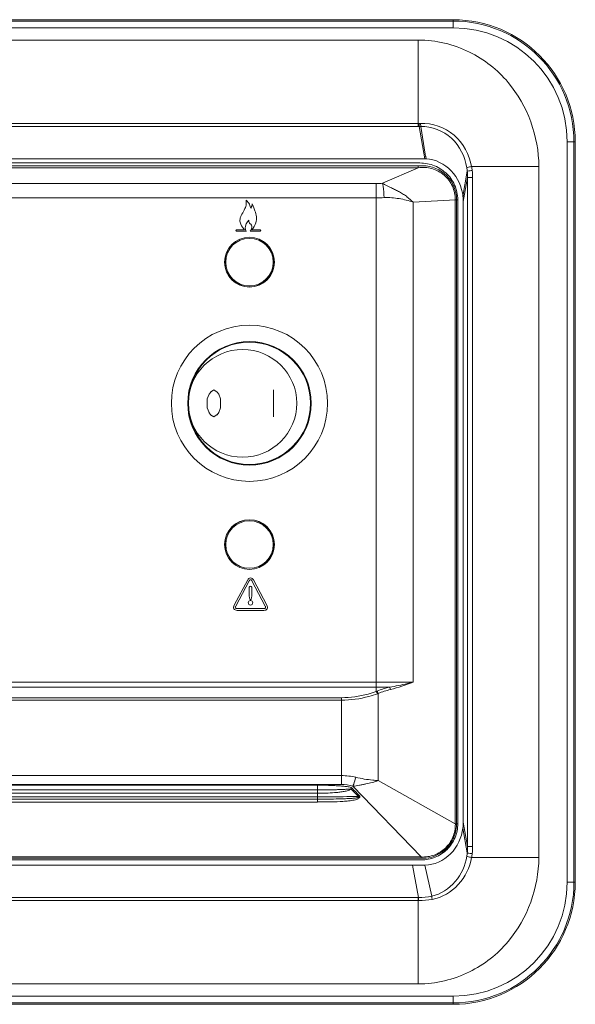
# Model space of a CAD drawing. Header units: millimetres. Extents: x -41968 to 54113, y -9946 to 101810.
# Tile 125 of 171: x -100 to 75, y 32958 to 33268. Entities that reach past the tile are written whole.
import ezdxf

# ---------------------------------------------------------------- set-up
doc = ezdxf.new("R2010")
doc.units = ezdxf.units.MM
doc.layers.add('CERNA', color=7, linetype='Continuous', lineweight=15)
doc.layers.add('UT-potrubi_privodni', color=3, linetype='Continuous', lineweight=50)

# ---------------------------------------------------------------- blocks, each defined once
blk = doc.blocks.new('CONDENSINOX_50_2')
at = {"layer": 'CERNA'}
for points in [[(-518.6, 3214.74), (-124.78, 3214.74)], [(-518.6, 3214.31), (-124.78, 3214.31)], [(-124.78, 3212.18), (-518.6, 3212.18)], [(-124.78, 3212.18), (-124.78, 3214.74)], [(-507.61, 3208.32), (-135.79, 3208.32)], [(-135.79, 3181.07), (-135.79, 3208.3)], [(-135.79, 3182), (-507.61, 3182)], [(-135.79, 3181.07), (-507.61, 3181.07)], [(-135.79, 3182), (-135.51, 3182)], [(-135.79, 3181.07), (-135.48, 3181.07)], [(-135.48, 3181.07), (-135.51, 3182.01)], [(-135.48, 3181.07), (-135, 3181.08)], [(-135.48, 3181.07), (-133.69, 3170.86)], [(-135, 3181.08), (-135.06, 3182.02)], [(-135, 3181.08), (-133.54, 3172.32)], [(-86.26, 3176.22), (-88.83, 3176.22)], [(-88.83, 2942.92), (-88.83, 3176.21)], [(-86.69, 3176.22), (-86.69, 2942.92)], [(-86.26, 3176.22), (-86.26, 2942.92)], [(-133.54, 3172.3), (-133.44, 3171.73)], [(-133.44, 3171.73), (-133.43, 3171.65)], [(-509.69, 3170.86), (-133.69, 3170.86)], [(-134.41, 3168.72), (-508.97, 3168.72)], [(-507.54, 3169.61), (-135.85, 3169.61)], [(-135.85, 3168.72), (-135.85, 3168.09)], [(-133.3, 3170.86), (-133.69, 3170.86)], [(-133.43, 3171.64), (-133.31, 3170.86)], [(-507.54, 3168.09), (-135.85, 3168.09)], [(-147, 3163.19), (-135.84, 3168.09)], [(-120.32, 3166.99), (-121.68, 3159.04)], [(-97.75, 3168.46), (-118.94, 3168.46)], [(-97.75, 3168.46), (-97.75, 2950.67)], [(-494.38, 3163.12), (-148.99, 3163.12)], [(-148.99, 3003.04), (-148.99, 3163.12)], [(-121.57, 3157.38), (-120.24, 3165.04)], [(-118.63, 3165.04), (-120.23, 3165.04)], [(-120.23, 2954.1), (-120.23, 3165.04)], [(-118.63, 2954.1), (-118.63, 3165.04)], [(-494.38, 3158.57), (-148.99, 3158.57)], [(-137.36, 3157.24), (-124.08, 3157.99)], [(-137.36, 3005.88), (-137.36, 3157.24)], [(-124.09, 3158), (-124.09, 2961.33)], [(-123.31, 3158), (-124.08, 3158)], [(-123.71, 3158.02), (-123.71, 2961.12)], [(-123.31, 3158), (-123.31, 2961.33)], [(-121.57, 3157.38), (-121.57, 2961.78)], [(-190.5, 3148.52), (-193.07, 3148.52)], [(-193.07, 3148.11), (-189.96, 3148.11)], [(-188.72, 3148.11), (-185.62, 3148.11)], [(-185.62, 3148.52), (-188.29, 3148.52)], [(-201.74, 3096.67), (-201.21, 3097.38)], [(-201.22, 3097.38), (-200.17, 3098.1)], [(-200.18, 3098.1), (-199.13, 3097.38)], [(-199.13, 3097.38), (-198.61, 3096.66)], [(-181.36, 3098.1), (-181.36, 3089.53)], [(-202.27, 3095.24), (-201.73, 3096.67)], [(-202.27, 3092.39), (-202.27, 3095.23)], [(-198.61, 3096.67), (-198.08, 3095.24)], [(-198.09, 3095.24), (-198.09, 3092.39)], [(-201.74, 3090.96), (-202.28, 3092.39)], [(-198.09, 3092.39), (-198.62, 3090.96)], [(-201.22, 3090.25), (-201.75, 3090.96)], [(-200.18, 3089.53), (-201.23, 3090.24)], [(-199.13, 3090.25), (-200.18, 3089.54)], [(-198.61, 3090.96), (-199.13, 3090.24)], [(-189.55, 3038.14), (-193.82, 3030.19)], [(-193.33, 3029.92), (-189.08, 3037.87)], [(-188.25, 3037.87), (-183.99, 3029.92)], [(-183.48, 3030.18), (-187.73, 3038.14)], [(-184.46, 3029.11), (-192.87, 3029.11)], [(-192.86, 3028.54), (-184.44, 3028.54)], [(-304.57, 3005.88), (-137.37, 3005.88)], [(-304.57, 3004.37), (-144.83, 3004.37)], [(-304.57, 3001.02), (-160, 3001.02)], [(-160.01, 2973.71), (-160.01, 3001.02)], [(-148.76, 3003.13), (-148.99, 3003.04)], [(-148.38, 3002.38), (-148.61, 3002.29)], [(-148.38, 3002.38), (-148.38, 2974.88)], [(-160.01, 3000.27), (-304.57, 3000.27)], [(-338.17, 2976.48), (-160.01, 2976.48)], [(-160.01, 2973.71), (-341.99, 2973.71)], [(-330.25, 2973.45), (-167.58, 2973.45)], [(-167.58, 2973.45), (-167.58, 2968.16)], [(-134.83, 2950.85), (-156.35, 2973.18)], [(-124.09, 2961.32), (-148.38, 2974.89)], [(-167.58, 2970.92), (-330.26, 2970.92)], [(-330.25, 2972.01), (-167.58, 2972.01)], [(-154.64, 2969.94), (-156.9, 2972.24)], [(-154.36, 2970.17), (-154.62, 2969.94)], [(-167.58, 2969.07), (-330.26, 2969.07)], [(-167.58, 2968.15), (-330.26, 2968.15)], [(-330.25, 2969.77), (-167.58, 2969.77)], [(-123.71, 2961.11), (-124.1, 2961.12)], [(-124.08, 2961.14), (-124.08, 2961.32)], [(-123.31, 2961.32), (-124.08, 2961.32)], [(-120.23, 2954.1), (-121.56, 2961.76)], [(-120.32, 2952.13), (-121.68, 2959.96)], [(-120.23, 2954.1), (-118.63, 2954.1)], [(-509.69, 2948.27), (-133.69, 2948.27)], [(-508.96, 2950.41), (-134.41, 2950.41)], [(-134.83, 2950.85), (-508.53, 2950.85)], [(-134.83, 2949.93), (-508.53, 2949.93)], [(-137.61, 2948.27), (-135.65, 2938.08)], [(-134.83, 2950.41), (-134.83, 2950.86)], [(-131.52, 2938.48), (-133.69, 2948.27)], [(-118.94, 2950.67), (-97.75, 2950.67)], [(-88.83, 2942.92), (-86.26, 2942.92)], [(-507.61, 2938.08), (-135.79, 2938.08)], [(-507.61, 2937.13), (-135.79, 2937.13)], [(-135.65, 2938.07), (-135.79, 2938.07)], [(-135.79, 2910.83), (-135.79, 2938.07)], [(-135.65, 2938.07), (-135.65, 2937.13)], [(-135.79, 2910.83), (-507.61, 2910.83)], [(-518.6, 2906.96), (-124.78, 2906.96)], [(-124.78, 2904.83), (-518.6, 2904.83)], [(-124.78, 2904.39), (-124.78, 2906.96)], [(-124.78, 2904.39), (-518.6, 2904.39)]]:
    blk.add_lwpolyline(points, dxfattribs=at)
for points in [[(-88.83, 3176.22), (-88.83, 3196.08), (-104.92, 3212.19), (-124.8, 3212.19)], [(-86.69, 3176.22), (-86.69, 3197.27), (-103.75, 3214.32), (-124.79, 3214.32)], [(-86.26, 3176.22), (-86.26, 3197.5), (-103.51, 3214.73), (-124.77, 3214.73)], [(-135.51, 3182), (-135.36, 3182), (-135.22, 3182), (-135.06, 3182.02)], [(-123.71, 3158.02), (-123.71, 3163.94), (-128.5, 3168.72), (-134.41, 3168.72)], [(-120.32, 3166.99), (-120.35, 3167.36), (-120.41, 3167.72), (-120.47, 3168.09)], [(-120.23, 3165.04), (-120.23, 3165.69), (-120.26, 3166.35), (-120.32, 3166.99)], [(-118.76, 3167.23), (-118.81, 3167.65), (-118.87, 3168.06), (-118.94, 3168.46)], [(-118.63, 3165.04), (-118.63, 3165.77), (-118.63, 3166.51), (-118.82, 3167.22)], [(-148.99, 3163.12), (-148.34, 3163.12), (-147.67, 3163.13), (-147, 3163.19)], [(-148.99, 3158.57), (-148.18, 3158.57), (-147.32, 3158.59), (-146.51, 3158.65)], [(-121.57, 3157.38), (-121.57, 3157.94), (-121.61, 3158.48), (-121.67, 3159.05)], [(-144.83, 3004.37), (-146.16, 3004.05), (-147.46, 3003.62), (-148.76, 3003.13)], [(-137.36, 3005.88), (-139.74, 3005.06), (-142.11, 3004.25), (-144.53, 3003.61)], [(-144.54, 3003.61), (-145.83, 3003.28), (-147.12, 3002.86), (-148.38, 3002.38)], [(-155.44, 2975.94), (-156.93, 2976.31), (-158.48, 2976.48), (-160, 2976.48)], [(-160.01, 2973.71), (-158.78, 2973.71), (-157.53, 2973.53), (-156.35, 2973.16)], [(-156.59, 2972.52), (-156.7, 2972.43), (-156.81, 2972.34), (-156.91, 2972.25)], [(-156.59, 2972.52), (-155.85, 2971.73), (-155.11, 2970.96), (-154.37, 2970.16)], [(-123.77, 2959.99), (-123.74, 2960.37), (-123.71, 2960.74), (-123.71, 2961.12)], [(-121.69, 2959.96), (-121.61, 2960.57), (-121.58, 2961.16), (-121.58, 2961.77)], [(-120.47, 2951.05), (-120.41, 2951.4), (-120.37, 2951.77), (-120.34, 2952.14)], [(-120.32, 2952.13), (-120.26, 2952.78), (-120.24, 2953.44), (-120.24, 2954.09)], [(-118.94, 2950.67), (-118.88, 2951.08), (-118.81, 2951.48), (-118.76, 2951.88)], [(-118.76, 2951.88), (-118.68, 2952.6), (-118.59, 2953.35), (-118.7, 2954.08)], [(-134.41, 2950.41), (-134.04, 2950.41), (-133.67, 2950.43), (-133.29, 2950.47)], [(-124.78, 2906.96), (-104.93, 2906.96), (-88.81, 2923.05), (-88.81, 2942.93)], [(-124.78, 2904.83), (-103.75, 2904.83), (-86.68, 2921.89), (-86.68, 2942.93)], [(-124.78, 2904.39), (-103.52, 2904.39), (-86.27, 2921.65), (-86.27, 2942.91)], [(-131.52, 2938.48), (-132.86, 2938.17), (-134.26, 2938.05), (-135.64, 2938.07)], [(-131.38, 2937.48), (-132.78, 2937.19), (-134.23, 2937.1), (-135.64, 2937.12)], [(-131.52, 2938.48), (-131.49, 2938.14), (-131.44, 2937.81), (-131.38, 2937.49)]]:
    blk.add_open_spline(points, degree=3, dxfattribs=at)
for points, knots in [([(-97.75, 3168.46), (-97.75, 3177.87), (-101.32, 3187.68), (-107.46, 3194.99), (-110.82, 3198.98), (-114.96, 3202.22), (-119.61, 3204.52), (-124.63, 3206.97), (-130.25, 3208.32), (-135.78, 3208.32)], [0, 0, 0, 0, 1, 1, 1, 2, 2, 2, 3, 3, 3, 3]), ([(-118.94, 3168.46), (-119.66, 3172.18), (-121.54, 3175.79), (-124.47, 3178.33), (-127.39, 3180.85), (-131.34, 3182.28), (-135.05, 3182.03)], [0, 0, 0, 0, 1, 1, 1, 2, 2, 2, 2]), ([(-135, 3181.08), (-131.55, 3181.15), (-127.91, 3179.77), (-125.29, 3177.37), (-122.66, 3174.96), (-121.05, 3171.52), (-120.47, 3168.07)], [0, 0, 0, 0, 1, 1, 1, 2, 2, 2, 2]), ([(-135.85, 3169.61), (-134.27, 3169.61), (-132.65, 3169.38), (-131.16, 3168.87), (-129.67, 3168.33), (-128.27, 3167.51), (-127.1, 3166.44), (-125.91, 3165.39), (-124.94, 3164.08), (-124.31, 3162.63), (-123.66, 3161.16), (-123.31, 3159.58), (-123.31, 3157.98)], [0, 0, 0, 0, 1, 1, 1, 2, 2, 2, 3, 3, 3, 4, 4, 4, 4]), ([(-133.3, 3170.86), (-130.4, 3170.74), (-127.45, 3169.3), (-125.39, 3167.13), (-123.26, 3164.94), (-122.01, 3162), (-121.66, 3159.03)], [0, 0, 0, 0, 1, 1, 1, 2, 2, 2, 2]), ([(-135.85, 3168.09), (-134.4, 3168.26), (-132.91, 3168.18), (-131.48, 3167.8), (-130.08, 3167.41), (-128.74, 3166.71), (-127.65, 3165.75), (-126.52, 3164.81), (-125.61, 3163.61), (-125.02, 3162.27), (-124.41, 3160.93), (-124.09, 3159.45), (-124.09, 3158.01)], [0, 0, 0, 0, 1, 1, 1, 2, 2, 2, 3, 3, 3, 4, 4, 4, 4]), ([(-120.47, 3168.08), (-120.41, 3168.11), (-120.35, 3168.12), (-120.29, 3168.14), (-119.85, 3168.28), (-119.4, 3168.37), (-118.95, 3168.47)], [0, 0, 0, 0, 1, 1, 1, 2, 2, 2, 2]), ([(-120.32, 3166.99), (-120.27, 3167.01), (-120.21, 3167.02), (-120.15, 3167.02), (-119.68, 3167.11), (-119.23, 3167.17), (-118.76, 3167.23)], [0, 0, 0, 0, 1, 1, 1, 2, 2, 2, 2]), ([(-137.36, 3157.24), (-137.73, 3157.55), (-138.08, 3157.84), (-138.45, 3158.13), (-138.81, 3158.44), (-139.16, 3158.76), (-139.52, 3159.07), (-139.9, 3159.36), (-140.3, 3159.62), (-140.71, 3159.88), (-141.12, 3160.13), (-141.53, 3160.39), (-141.95, 3160.61), (-142.38, 3160.84), (-142.81, 3161.06), (-143.24, 3161.26), (-143.69, 3161.46), (-144.12, 3161.68), (-144.54, 3161.88), (-145.4, 3162.28), (-146.25, 3162.64), (-147.01, 3163.19)], [0, 0, 0, 0, 1, 1, 1, 2, 2, 2, 3, 3, 3, 4, 4, 4, 5, 5, 5, 6, 6, 6, 7, 7, 7, 7]), ([(-147, 3163.19), (-146.96, 3162.86), (-146.91, 3162.54), (-146.87, 3162.23), (-146.71, 3161.03), (-146.59, 3159.84), (-146.51, 3158.65)], [0, 0, 0, 0, 1, 1, 1, 2, 2, 2, 2]), ([(-190.04, 3157.87), (-189.98, 3157.19), (-189.96, 3156.48), (-190.16, 3155.82), (-190.29, 3155.43), (-190.48, 3155.08), (-190.67, 3154.71), (-190.96, 3154.13), (-191.28, 3153.57), (-191.57, 3153.01)], [0, 0, 0, 0, 1, 1, 1, 2, 2, 2, 3, 3, 3, 3]), ([(-188.75, 3155.76), (-188.81, 3156.31), (-189.12, 3156.83), (-189.45, 3157.25), (-189.64, 3157.48), (-189.83, 3157.69), (-190.04, 3157.87)], [0, 0, 0, 0, 1, 1, 1, 2, 2, 2, 2]), ([(-188.15, 3156.6), (-188.15, 3156.45), (-188.18, 3156.32), (-188.21, 3156.18), (-188.25, 3156.02), (-188.29, 3155.86), (-188.4, 3155.64), (-188.44, 3155.51), (-188.53, 3155.36), (-188.6, 3155.36), (-188.69, 3155.36), (-188.73, 3155.63), (-188.76, 3155.77)], [0, 0, 0, 0, 1, 1, 1, 2, 2, 2, 3, 3, 3, 4, 4, 4, 4]), ([(-187.25, 3154.46), (-187.45, 3154.96), (-187.53, 3155.12), (-187.85, 3155.97), (-187.96, 3156.34), (-188.15, 3156.83), (-188.15, 3156.6)], [0, 0, 0, 0, 1, 1, 1, 2, 2, 2, 2]), ([(-146.51, 3158.65), (-144.94, 3158.74), (-143.36, 3158.61), (-141.8, 3158.33), (-140.3, 3158.07), (-138.8, 3157.71), (-137.36, 3157.25)], [0, 0, 0, 0, 1, 1, 1, 2, 2, 2, 2]), ([(-188.29, 3148.52), (-187.68, 3149.15), (-187.19, 3149.91), (-186.96, 3150.74), (-186.6, 3151.95), (-186.8, 3153.31), (-187.25, 3154.46)], [0, 0, 0, 0, 1, 1, 1, 2, 2, 2, 2]), ([(-191.57, 3153), (-191.82, 3152.55), (-191.98, 3152.04), (-192, 3151.53), (-192.01, 3151.08), (-191.92, 3150.65), (-191.75, 3150.25), (-191.51, 3149.58), (-191.02, 3149), (-190.5, 3148.51)], [0, 0, 0, 0, 1, 1, 1, 2, 2, 2, 3, 3, 3, 3]), ([(-189.98, 3148.11), (-190.19, 3148.34), (-190.28, 3148.69), (-190.3, 3149), (-190.36, 3149.96), (-189.76, 3150.86), (-189.14, 3151.54)], [0, 0, 0, 0, 1, 1, 1, 2, 2, 2, 2]), ([(-189.14, 3151.55), (-189.2, 3151.43), (-189.21, 3151.26), (-189.2, 3151.11), (-189.15, 3150.76), (-188.89, 3150.42), (-188.59, 3150.24)], [0, 0, 0, 0, 1, 1, 1, 2, 2, 2, 2]), ([(-188.6, 3150.24), (-188.23, 3150), (-188.22, 3149.42), (-188.34, 3148.95), (-188.42, 3148.63), (-188.55, 3148.36), (-188.72, 3148.11)], [0, 0, 0, 0, 1, 1, 1, 2, 2, 2, 2]), ([(-193.07, 3148.52), (-193.16, 3148.52), (-193.27, 3148.42), (-193.27, 3148.31), (-193.27, 3148.2), (-193.16, 3148.1), (-193.07, 3148.1)], [0, 0, 0, 0, 1, 1, 1, 2, 2, 2, 2]), ([(-185.62, 3148.11), (-185.54, 3148.11), (-185.43, 3148.21), (-185.43, 3148.31), (-185.43, 3148.41), (-185.54, 3148.53), (-185.62, 3148.53)], [0, 0, 0, 0, 1, 1, 1, 2, 2, 2, 2]), ([(-196.84, 3138.33), (-196.84, 3142.66), (-193.33, 3146.18), (-188.99, 3146.18), (-184.66, 3146.18), (-181.14, 3142.66), (-181.14, 3138.33), (-181.14, 3133.99), (-184.66, 3130.48), (-188.99, 3130.48), (-193.33, 3130.48), (-196.84, 3133.99), (-196.84, 3138.33)], [0, 0, 0, 0, 1, 1, 1, 2, 2, 2, 3, 3, 3, 4, 4, 4, 4]), ([(-196.8, 3138.33), (-196.8, 3142.65), (-193.3, 3146.15), (-189, 3146.15), (-184.68, 3146.15), (-181.18, 3142.65), (-181.18, 3138.33), (-181.18, 3134.01), (-184.68, 3130.53), (-189, 3130.53), (-193.3, 3130.53), (-196.8, 3134.01), (-196.8, 3138.33)], [0, 0, 0, 0, 1, 1, 1, 2, 2, 2, 3, 3, 3, 4, 4, 4, 4]), ([(-196.48, 3138.33), (-196.48, 3142.47), (-193.13, 3145.81), (-189, 3145.81), (-184.85, 3145.81), (-181.5, 3142.47), (-181.5, 3138.33), (-181.5, 3134.19), (-184.85, 3130.84), (-189, 3130.84), (-193.13, 3130.84), (-196.48, 3134.19), (-196.48, 3138.33)], [0, 0, 0, 0, 1, 1, 1, 2, 2, 2, 3, 3, 3, 4, 4, 4, 4]), ([(-213.6, 3093.82), (-213.6, 3107.41), (-202.57, 3118.43), (-188.99, 3118.43), (-175.39, 3118.43), (-164.37, 3107.41), (-164.37, 3093.82), (-164.37, 3080.22), (-175.39, 3069.21), (-188.99, 3069.21), (-202.57, 3069.21), (-213.6, 3080.22), (-213.6, 3093.82)], [0, 0, 0, 0, 1, 1, 1, 2, 2, 2, 3, 3, 3, 4, 4, 4, 4]), ([(-208.46, 3093.82), (-208.46, 3104.56), (-199.75, 3113.27), (-189, 3113.27), (-178.24, 3113.27), (-169.52, 3104.56), (-169.52, 3093.82), (-169.52, 3083.07), (-178.24, 3074.33), (-189, 3074.33), (-199.75, 3074.33), (-208.46, 3083.07), (-208.46, 3093.82)], [0, 0, 0, 0, 1, 1, 1, 2, 2, 2, 3, 3, 3, 4, 4, 4, 4]), ([(-208.25, 3093.82), (-208.25, 3104.45), (-199.63, 3113.07), (-189, 3113.07), (-178.36, 3113.07), (-169.74, 3104.45), (-169.74, 3093.82), (-169.74, 3083.17), (-178.36, 3074.56), (-189, 3074.56), (-199.63, 3074.56), (-208.25, 3083.17), (-208.25, 3093.82)], [0, 0, 0, 0, 1, 1, 1, 2, 2, 2, 3, 3, 3, 4, 4, 4, 4]), ([(-174.05, 3093.82), (-174.05, 3103.19), (-181.72, 3110.78), (-191.15, 3110.78), (-200.6, 3110.78), (-208.25, 3103.19), (-208.25, 3093.82), (-208.25, 3084.45), (-200.6, 3076.84), (-191.15, 3076.84), (-181.72, 3076.84), (-174.05, 3084.45), (-174.05, 3093.82)], [0, 0, 0, 0, 1, 1, 1, 2, 2, 2, 3, 3, 3, 4, 4, 4, 4]), ([(-196.84, 3049.29), (-196.84, 3053.63), (-193.33, 3057.14), (-188.99, 3057.14), (-184.66, 3057.14), (-181.14, 3053.63), (-181.14, 3049.29), (-181.14, 3044.96), (-184.66, 3041.44), (-188.99, 3041.44), (-193.33, 3041.44), (-196.84, 3044.96), (-196.84, 3049.29)], [0, 0, 0, 0, 1, 1, 1, 2, 2, 2, 3, 3, 3, 4, 4, 4, 4]), ([(-196.8, 3049.29), (-196.8, 3053.62), (-193.3, 3057.11), (-189, 3057.11), (-184.68, 3057.11), (-181.18, 3053.62), (-181.18, 3049.29), (-181.18, 3044.98), (-184.68, 3041.48), (-189, 3041.48), (-193.3, 3041.48), (-196.8, 3044.98), (-196.8, 3049.29)], [0, 0, 0, 0, 1, 1, 1, 2, 2, 2, 3, 3, 3, 4, 4, 4, 4]), ([(-196.48, 3049.29), (-196.48, 3053.43), (-193.13, 3056.78), (-189, 3056.78), (-184.85, 3056.78), (-181.5, 3053.43), (-181.5, 3049.29), (-181.5, 3045.16), (-184.85, 3041.81), (-189, 3041.81), (-193.13, 3041.81), (-196.48, 3045.16), (-196.48, 3049.29)], [0, 0, 0, 0, 1, 1, 1, 2, 2, 2, 3, 3, 3, 4, 4, 4, 4]), ([(-187.75, 3038.14), (-187.91, 3038.46), (-188.29, 3038.77), (-188.65, 3038.77), (-189.03, 3038.77), (-189.38, 3038.46), (-189.55, 3038.14)], [0, 0, 0, 0, 1, 1, 1, 2, 2, 2, 2]), ([(-188.66, 3036.17), (-188.81, 3036.17), (-188.98, 3036.06), (-189.07, 3035.91), (-189.12, 3035.83), (-189.13, 3035.71), (-189.13, 3035.62)], [0, 0, 0, 0, 1, 1, 1, 2, 2, 2, 2]), ([(-189.12, 3035.63), (-189.12, 3035.23), (-189.11, 3034.85), (-189.09, 3034.45), (-189.09, 3034.13), (-189.08, 3033.8), (-189.06, 3033.48), (-189.05, 3033.19), (-189.03, 3032.93), (-189, 3032.66), (-188.97, 3032.49), (-188.94, 3032.32), (-188.89, 3032.17), (-188.88, 3032.1), (-188.85, 3032.02), (-188.8, 3031.93), (-188.74, 3031.88), (-188.7, 3031.84), (-188.66, 3031.84)], [0, 0, 0, 0, 1, 1, 1, 2, 2, 2, 3, 3, 3, 4, 4, 4, 5, 5, 5, 6, 6, 6, 6]), ([(-189.06, 3037.87), (-189.03, 3037.91), (-189, 3037.97), (-188.97, 3038.02), (-188.89, 3038.13), (-188.79, 3038.22), (-188.66, 3038.22)], [0, 0, 0, 0, 1, 1, 1, 2, 2, 2, 2]), ([(-188.66, 3038.23), (-188.53, 3038.23), (-188.43, 3038.12), (-188.35, 3038.03), (-188.3, 3037.97), (-188.27, 3037.91), (-188.24, 3037.86)], [0, 0, 0, 0, 1, 1, 1, 2, 2, 2, 2]), ([(-188.19, 3035.63), (-188.19, 3035.72), (-188.19, 3035.81), (-188.23, 3035.9), (-188.31, 3036.05), (-188.49, 3036.18), (-188.66, 3036.18)], [0, 0, 0, 0, 1, 1, 1, 2, 2, 2, 2]), ([(-188.66, 3031.85), (-188.61, 3031.85), (-188.57, 3031.88), (-188.52, 3031.94), (-188.48, 3032.02), (-188.45, 3032.09), (-188.42, 3032.17), (-188.37, 3032.34), (-188.34, 3032.5), (-188.31, 3032.66), (-188.28, 3032.93), (-188.26, 3033.2), (-188.25, 3033.46), (-188.25, 3033.46), (-188.2, 3034.45), (-188.2, 3034.45), (-188.2, 3034.86), (-188.19, 3035.24), (-188.19, 3035.63)], [0, 0, 0, 0, 1, 1, 1, 2, 2, 2, 3, 3, 3, 4, 4, 4, 5, 5, 5, 6, 6, 6, 6]), ([(-193.83, 3030.18), (-194.01, 3029.85), (-194.07, 3029.37), (-193.88, 3029.04), (-193.69, 3028.72), (-193.24, 3028.56), (-192.87, 3028.56)], [0, 0, 0, 0, 1, 1, 1, 2, 2, 2, 2]), ([(-192.86, 3029.11), (-193.04, 3029.11), (-193.31, 3029.17), (-193.4, 3029.32), (-193.5, 3029.49), (-193.43, 3029.75), (-193.34, 3029.92)], [0, 0, 0, 0, 1, 1, 1, 2, 2, 2, 2]), ([(-189.36, 3030.96), (-189.36, 3030.76), (-189.29, 3030.58), (-189.16, 3030.44), (-189.04, 3030.32), (-188.84, 3030.24), (-188.66, 3030.24), (-188.48, 3030.24), (-188.28, 3030.32), (-188.16, 3030.44), (-188.04, 3030.58), (-187.96, 3030.76), (-187.96, 3030.94)], [0, 0, 0, 0, 1, 1, 1, 2, 2, 2, 3, 3, 3, 4, 4, 4, 4]), ([(-187.96, 3030.94), (-187.96, 3031.13), (-188.03, 3031.33), (-188.15, 3031.45), (-188.28, 3031.58), (-188.47, 3031.65), (-188.66, 3031.65), (-188.83, 3031.65), (-189.03, 3031.58), (-189.15, 3031.45), (-189.28, 3031.33), (-189.35, 3031.13), (-189.35, 3030.96)], [0, 0, 0, 0, 1, 1, 1, 2, 2, 2, 3, 3, 3, 4, 4, 4, 4]), ([(-183.98, 3029.92), (-183.89, 3029.75), (-183.83, 3029.49), (-183.92, 3029.32), (-184.01, 3029.17), (-184.25, 3029.11), (-184.47, 3029.11)], [0, 0, 0, 0, 1, 1, 1, 2, 2, 2, 2]), ([(-184.46, 3028.54), (-184.08, 3028.54), (-183.62, 3028.71), (-183.42, 3029.05), (-183.23, 3029.37), (-183.3, 3029.85), (-183.49, 3030.17)], [0, 0, 0, 0, 1, 1, 1, 2, 2, 2, 2]), ([(-144.83, 3004.37), (-144.8, 3004.32), (-144.77, 3004.26), (-144.74, 3004.22), (-144.65, 3004.03), (-144.59, 3003.8), (-144.54, 3003.61)], [0, 0, 0, 0, 1, 1, 1, 2, 2, 2, 2]), ([(-137.36, 3005.88), (-137.97, 3005.74), (-138.6, 3005.61), (-139.2, 3005.46), (-141.08, 3005.07), (-142.93, 3004.68), (-144.82, 3004.37)], [0, 0, 0, 0, 1, 1, 1, 2, 2, 2, 2]), ([(-148.99, 3003.04), (-149.85, 3002.72), (-150.73, 3002.43), (-151.6, 3002.19), (-154.32, 3001.43), (-157.16, 3001.03), (-160.01, 3001.03)], [0, 0, 0, 0, 1, 1, 1, 2, 2, 2, 2]), ([(-148.61, 3002.29), (-149.5, 3001.96), (-150.41, 3001.67), (-151.31, 3001.44), (-154.13, 3000.66), (-157.09, 3000.27), (-159.99, 3000.27)], [0, 0, 0, 0, 1, 1, 1, 2, 2, 2, 2]), ([(-148.99, 3003.04), (-148.96, 3003), (-148.93, 3002.93), (-148.89, 3002.89), (-148.79, 3002.71), (-148.69, 3002.49), (-148.61, 3002.29)], [0, 0, 0, 0, 1, 1, 1, 2, 2, 2, 2]), ([(-148.76, 3003.13), (-148.73, 3003.09), (-148.67, 3003.04), (-148.64, 3002.98), (-148.53, 3002.78), (-148.45, 3002.58), (-148.37, 3002.39)], [0, 0, 0, 0, 1, 1, 1, 2, 2, 2, 2]), ([(-167.58, 2973.45), (-166.66, 2973.45), (-165.73, 2973.44), (-164.8, 2973.42), (-163.88, 2973.41), (-162.95, 2973.36), (-162.04, 2973.32), (-161.56, 2973.3), (-161.09, 2973.27), (-160.63, 2973.24), (-160.18, 2973.21), (-159.7, 2973.16), (-159.24, 2973.12), (-158.8, 2973.07), (-158.32, 2973.03), (-157.87, 2972.95), (-157.64, 2972.92), (-157.42, 2972.87), (-157.19, 2972.81), (-156.97, 2972.77), (-156.76, 2972.7), (-156.59, 2972.52)], [0, 0, 0, 0, 1, 1, 1, 2, 2, 2, 3, 3, 3, 4, 4, 4, 5, 5, 5, 6, 6, 6, 7, 7, 7, 7]), ([(-156.35, 2973.17), (-156.28, 2973.39), (-156.21, 2973.61), (-156.12, 2973.82), (-155.87, 2974.52), (-155.66, 2975.22), (-155.45, 2975.94)], [0, 0, 0, 0, 1, 1, 1, 2, 2, 2, 2]), ([(-156.35, 2973.17), (-155.66, 2973.19), (-154.97, 2973.3), (-154.29, 2973.45), (-153.96, 2973.51), (-153.62, 2973.61), (-153.27, 2973.68), (-152.94, 2973.75), (-152.6, 2973.79), (-152.27, 2973.85), (-150.94, 2974.11), (-149.66, 2974.49), (-148.37, 2974.89)], [0, 0, 0, 0, 1, 1, 1, 2, 2, 2, 3, 3, 3, 4, 4, 4, 4]), ([(-148.38, 2974.89), (-148.95, 2974.92), (-149.53, 2974.98), (-150.11, 2975.04), (-151.91, 2975.23), (-153.68, 2975.53), (-155.45, 2975.93)], [0, 0, 0, 0, 1, 1, 1, 2, 2, 2, 2]), ([(-167.58, 2972.01), (-167.58, 2972.01), (-164.93, 2972.01), (-164.93, 2972.01), (-164.93, 2972.01), (-163.59, 2972.01), (-163.59, 2972.01), (-163.13, 2972.01), (-162.69, 2972.03), (-162.24, 2972.03), (-161.79, 2972.04), (-161.37, 2972.04), (-160.91, 2972.06), (-160.45, 2972.06), (-160.02, 2972.07), (-159.57, 2972.1), (-159.35, 2972.1), (-159.13, 2972.12), (-158.9, 2972.13), (-158.67, 2972.15), (-158.46, 2972.16), (-158.23, 2972.18), (-158.14, 2972.18), (-158, 2972.19), (-157.9, 2972.21), (-157.79, 2972.21), (-157.68, 2972.22), (-157.58, 2972.24), (-157.47, 2972.25), (-157.35, 2972.25), (-157.25, 2972.28), (-157.12, 2972.29), (-157, 2972.34), (-156.93, 2972.24)], [0, 0, 0, 0, 1, 1, 1, 2, 2, 2, 3, 3, 3, 4, 4, 4, 5, 5, 5, 6, 6, 6, 7, 7, 7, 8, 8, 8, 9, 9, 9, 10, 10, 10, 11, 11, 11, 11]), ([(-156.92, 2972.24), (-157.09, 2972.09), (-157.3, 2972), (-157.51, 2971.92), (-157.71, 2971.82), (-157.94, 2971.76), (-158.15, 2971.7), (-158.59, 2971.57), (-159.02, 2971.48), (-159.47, 2971.43), (-159.91, 2971.34), (-160.36, 2971.28), (-160.81, 2971.22), (-161.27, 2971.18), (-161.71, 2971.14), (-162.17, 2971.11), (-163.06, 2971.02), (-163.97, 2970.98), (-164.87, 2970.95), (-165.77, 2970.94), (-166.69, 2970.92), (-167.58, 2970.92)], [0, 0, 0, 0, 1, 1, 1, 2, 2, 2, 3, 3, 3, 4, 4, 4, 5, 5, 5, 6, 6, 6, 7, 7, 7, 7]), ([(-154.36, 2970.17), (-154.27, 2970.07), (-154.19, 2969.94), (-154.19, 2969.8), (-154.19, 2969.67), (-154.26, 2969.53), (-154.35, 2969.44), (-154.44, 2969.33), (-154.56, 2969.26), (-154.68, 2969.2), (-154.84, 2969.12), (-154.97, 2969.07), (-155.09, 2969.01), (-155.38, 2968.92), (-155.67, 2968.84), (-155.96, 2968.78), (-156.25, 2968.72), (-156.54, 2968.68), (-156.84, 2968.63), (-157.13, 2968.59), (-157.44, 2968.55), (-157.73, 2968.51), (-158.03, 2968.46), (-158.32, 2968.43), (-158.61, 2968.42), (-159.21, 2968.36), (-159.81, 2968.33), (-160.4, 2968.3), (-161.61, 2968.24), (-162.81, 2968.2), (-164.01, 2968.19), (-165.19, 2968.16), (-166.38, 2968.16), (-167.58, 2968.16)], [0, 0, 0, 0, 1, 1, 1, 2, 2, 2, 3, 3, 3, 4, 4, 4, 5, 5, 5, 6, 6, 6, 7, 7, 7, 8, 8, 8, 9, 9, 9, 10, 10, 10, 11, 11, 11, 11]), ([(-154.64, 2969.94), (-154.58, 2969.91), (-154.52, 2969.9), (-154.47, 2969.84), (-154.45, 2969.71), (-154.49, 2969.68), (-154.52, 2969.67), (-154.59, 2969.62), (-154.64, 2969.61), (-154.71, 2969.58), (-154.77, 2969.56), (-154.84, 2969.53), (-154.91, 2969.52), (-155.06, 2969.49), (-155.2, 2969.45), (-155.32, 2969.44), (-155.48, 2969.42), (-155.6, 2969.39), (-155.75, 2969.38), (-155.9, 2969.36), (-156.02, 2969.35), (-156.18, 2969.33), (-156.31, 2969.32), (-156.47, 2969.32), (-156.58, 2969.3), (-156.87, 2969.29), (-157.16, 2969.27), (-157.44, 2969.26), (-158, 2969.23), (-158.56, 2969.2), (-159.12, 2969.18), (-159.7, 2969.16), (-160.27, 2969.15), (-160.82, 2969.13), (-161.94, 2969.1), (-163.08, 2969.1), (-164.19, 2969.09), (-165.33, 2969.09), (-166.46, 2969.07), (-167.6, 2969.07)], [0, 0, 0, 0, 1, 1, 1, 2, 2, 2, 3, 3, 3, 4, 4, 4, 5, 5, 5, 6, 6, 6, 7, 7, 7, 8, 8, 8, 9, 9, 9, 10, 10, 10, 11, 11, 11, 12, 12, 12, 13, 13, 13, 13]), ([(-167.58, 2969.77), (-167.58, 2969.77), (-164.35, 2969.77), (-164.35, 2969.77), (-161.11, 2969.8), (-157.87, 2969.84), (-154.62, 2969.93)], [0, 0, 0, 0, 1, 1, 1, 2, 2, 2, 2]), ([(-123.31, 2961.32), (-123.31, 2959.83), (-123.6, 2958.32), (-124.17, 2956.93), (-124.75, 2955.53), (-125.61, 2954.27), (-126.68, 2953.22), (-127.77, 2952.17), (-129.04, 2951.33), (-130.44, 2950.77), (-131.83, 2950.21), (-133.34, 2949.93), (-134.82, 2949.93)], [0, 0, 0, 0, 1, 1, 1, 2, 2, 2, 3, 3, 3, 4, 4, 4, 4]), ([(-124.08, 2961.14), (-124.07, 2959.75), (-124.33, 2958.35), (-124.86, 2957.06), (-125.4, 2955.78), (-126.21, 2954.61), (-127.22, 2953.65), (-128.22, 2952.68), (-129.42, 2951.94), (-130.73, 2951.45), (-132.04, 2950.98), (-133.46, 2950.76), (-134.82, 2950.84)], [0, 0, 0, 0, 1, 1, 1, 2, 2, 2, 3, 3, 3, 4, 4, 4, 4]), ([(-121.69, 2959.96), (-122.07, 2956.99), (-123.38, 2953.99), (-125.58, 2951.82), (-127.73, 2949.66), (-130.75, 2948.27), (-133.69, 2948.27)], [0, 0, 0, 0, 1, 1, 1, 2, 2, 2, 2]), ([(-123.77, 2959.99), (-124.02, 2957.63), (-125.11, 2955.28), (-126.86, 2953.55), (-128.58, 2951.82), (-130.92, 2950.72), (-133.29, 2950.47)], [0, 0, 0, 0, 1, 1, 1, 2, 2, 2, 2]), ([(-120.32, 2952.13), (-120.26, 2952.11), (-120.21, 2952.1), (-120.16, 2952.08), (-119.69, 2952), (-119.22, 2951.94), (-118.76, 2951.88)], [0, 0, 0, 0, 1, 1, 1, 2, 2, 2, 2]), ([(-135.79, 2910.83), (-130.26, 2910.83), (-124.63, 2912.16), (-119.63, 2914.64), (-114.96, 2916.91), (-110.82, 2920.16), (-107.46, 2924.15), (-101.32, 2931.45), (-97.76, 2941.26), (-97.76, 2950.66)], [0, 0, 0, 0, 1, 1, 1, 2, 2, 2, 3, 3, 3, 3]), ([(-120.47, 2951.05), (-120.96, 2948.16), (-122.17, 2945.32), (-124.11, 2943.05), (-126.03, 2940.8), (-128.67, 2939.12), (-131.52, 2938.48)], [0, 0, 0, 0, 1, 1, 1, 2, 2, 2, 2]), ([(-131.38, 2937.48), (-128.26, 2938), (-125.33, 2939.75), (-123.17, 2942.12), (-120.96, 2944.55), (-119.54, 2947.55), (-118.94, 2950.67)], [0, 0, 0, 0, 1, 1, 1, 2, 2, 2, 2]), ([(-120.47, 2951.05), (-120.41, 2951.02), (-120.35, 2951.01), (-120.29, 2950.99), (-119.85, 2950.86), (-119.4, 2950.76), (-118.95, 2950.66)], [0, 0, 0, 0, 1, 1, 1, 2, 2, 2, 2])]:
    blk.add_open_spline(points, degree=3, knots=knots, dxfattribs=at)

msp = doc.modelspace()

# ---------------------------------------------------------------- block references
at = {"layer": 'UT-potrubi_privodni', "ltscale": 10}
msp.add_blockref('CONDENSINOX_50_2', (160.977, 30053.626), dxfattribs=at)

doc.saveas('drawing.dxf')
